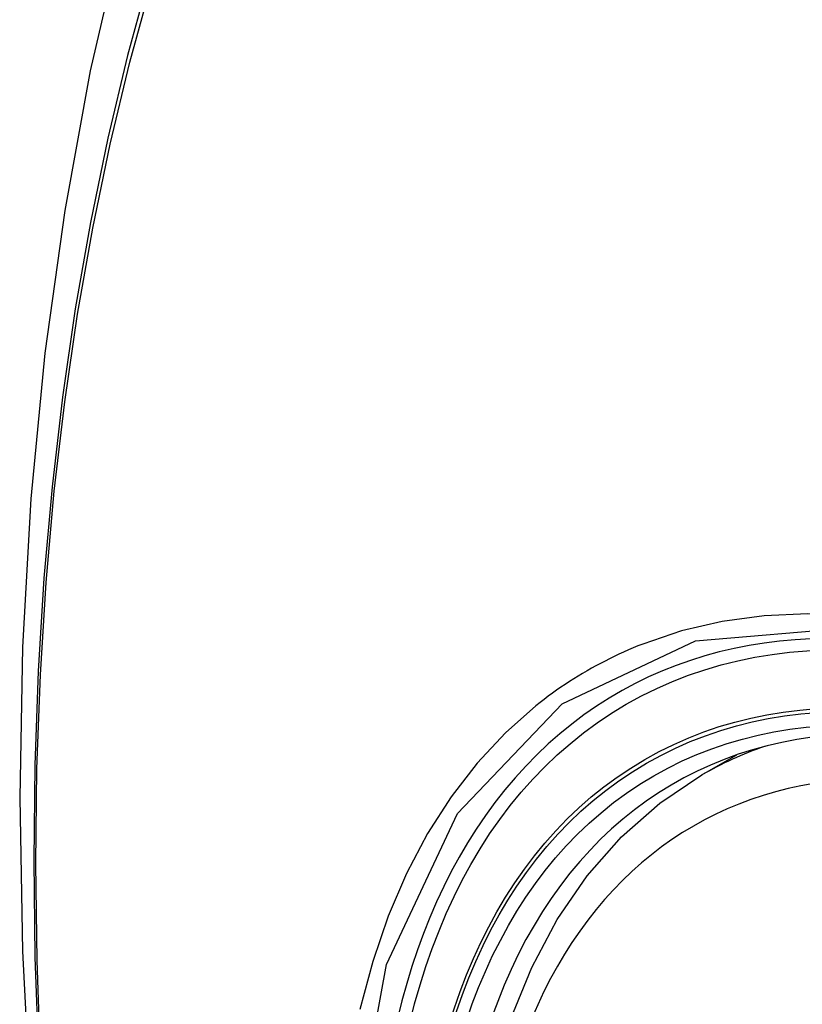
# Model space of a CAD drawing. Header units: inches. Extents: x 326.8 to 385.5, y 123.9 to 183.2.
# Tile 7 of 68: x 376.03 to 376.261, y 136.795 to 137.086. Entities that reach past the tile are written whole.
import ezdxf

# ---------------------------------------------------------------- set-up
doc = ezdxf.new("R2010")
doc.units = ezdxf.units.IN
doc.header["$MEASUREMENT"] = 0
doc.layers.add('Visible Edges(ANSI)', color=7, linetype='Continuous', lineweight=25)
doc.layers.add('Visible Tangent Edges(ANSI)', color=7, linetype='Continuous', lineweight=25)

msp = doc.modelspace()

# ---------------------------------------------------------------- linework, layer by layer
at = {"layer": 'Visible Edges(ANSI)'}
msp.add_line((376.23095, 136.86305), (376.24122, 136.86898), dxfattribs=at)
at = {"layer": 'Visible Edges(ANSI)', "flags": 128}
for points in [[(376.08357, 137.18843), (376.07072, 137.15037), (376.05966, 137.11119), (376.05036, 137.07095), (376.04281, 137.02973), (376.03696, 136.98759), (376.03282, 136.94459), (376.03034, 136.9008), (376.02952, 136.85628), (376.03034, 136.81108), (376.03276, 136.76527), (376.03679, 136.71891), (376.04238, 136.67208), (376.04953, 136.62483), (376.05821, 136.57723), (376.0684, 136.52935), (376.08008, 136.48127)], [(376.16592, 136.75685), (376.16952, 136.77433), (376.17444, 136.79082), (376.18069, 136.80622), (376.18825, 136.82042), (376.19711, 136.83331), (376.20723, 136.84479), (376.21854, 136.85473), (376.23095, 136.86305)]]:
    msp.add_lwpolyline(points, dxfattribs=at)
at = {"layer": 'Visible Edges(ANSI)'}
for centre, major_axis, start_param, end_param in [((376.48488, 136.08569), (-0.64961, 1.12515), 5.161526, 5.834048), ((376.38014, 136.58777), (0.15748, -0.27276), 2.363977, 7.060801)]:
    msp.add_ellipse(centre, major_axis=major_axis, ratio=0.57735, start_param=start_param, end_param=end_param, dxfattribs=at)
msp.add_ellipse((376.37666, 136.58576), major_axis=(-0.15994, 0.27703), ratio=0.57735, dxfattribs=at)
at = {"layer": 'Visible Tangent Edges(ANSI)', "flags": 128}
for points in [[(376.0827, 137.14468), (376.07493, 137.12224), (376.06781, 137.09914), (376.06134, 137.0754), (376.05553, 137.05105), (376.0504, 137.02611), (376.04594, 137.00062), (376.04217, 136.9746), (376.03909, 136.94809), (376.03669, 136.92112), (376.03499, 136.89372), (376.03397, 136.86594), (376.03365, 136.83778), (376.034, 136.80923), (376.03505, 136.78029)], [(376.03569, 136.77945), (376.03464, 136.80832), (376.03428, 136.8368), (376.03461, 136.86489), (376.03562, 136.89259), (376.03734, 136.9199), (376.03974, 136.94678), (376.04284, 136.97319), (376.04663, 136.9991), (376.0511, 137.02447), (376.05625, 137.04929), (376.06208, 137.07352), (376.06857, 137.09713), (376.0757, 137.12009), (376.08348, 137.14241)], [(376.47524, 136.79492), (376.46162, 136.80908), (376.4477, 136.82248), (376.43356, 136.83505), (376.41924, 136.84676), (376.40476, 136.85758), (376.39017, 136.86749), (376.37551, 136.87645), (376.36082, 136.88443), (376.34618, 136.89138), (376.33166, 136.89728), (376.31729, 136.90212), (376.30312, 136.90589), (376.28919, 136.90857), (376.27556, 136.91016), (376.26225, 136.91066), (376.24934, 136.91004), (376.23689, 136.90834), (376.22492, 136.90555), (376.21348, 136.9017)], [(376.1278, 136.75223), (376.13779, 136.80705), (376.15877, 136.85172), (376.18964, 136.88408), (376.22906, 136.90261), (376.27543, 136.90662), (376.32644, 136.89586), (376.37978, 136.87079), (376.43281, 136.83264), (376.4833, 136.78301)], [(376.21348, 136.9017), (376.21206, 136.90113), (376.21064, 136.90055), (376.20924, 136.89995), (376.20784, 136.89933), (376.20646, 136.89869), (376.20508, 136.89804), (376.20371, 136.89737), (376.20235, 136.89669), (376.20101, 136.89599), (376.19967, 136.89527), (376.19834, 136.89454), (376.19702, 136.89378), (376.19571, 136.89302), (376.19441, 136.89223), (376.19311, 136.89143), (376.19183, 136.89062), (376.19056, 136.88978), (376.1893, 136.88893), (376.18805, 136.88807), (376.18681, 136.88719), (376.18558, 136.88629), (376.18436, 136.88537), (376.18315, 136.88444), (376.18195, 136.8835)], [(376.18195, 136.8835), (376.17292, 136.87551), (376.16456, 136.86652), (376.15689, 136.85658), (376.14995, 136.84572), (376.14376, 136.83398), (376.13836, 136.82139), (376.13376, 136.808), (376.12998, 136.79386)]]:
    msp.add_lwpolyline(points, dxfattribs=at)
at = {"layer": 'Visible Tangent Edges(ANSI)'}
for centre, major_axis, start_param, end_param in [((376.37914, 136.58719), (-0.17318, 0.29996), 5.05527, 10.652693), ((376.37909, 136.58717), (-0.15059, 0.26083), 4.097754, 6.89782), ((376.38745, 136.59199), (-0.1565, 0.27106), 6.171189, 6.283185)]:
    msp.add_ellipse(centre, major_axis=major_axis, ratio=0.57735, start_param=start_param, end_param=end_param, dxfattribs=at)
for centre, major_axis in [((376.37974, 136.58754), (0.17111, -0.29637)), ((376.37676, 136.58582), (-0.1627, 0.2818)), ((376.37666, 136.58576), (0.1621, -0.28076))]:
    msp.add_ellipse(centre, major_axis=major_axis, ratio=0.57735, dxfattribs=at)

doc.saveas('drawing.dxf')
